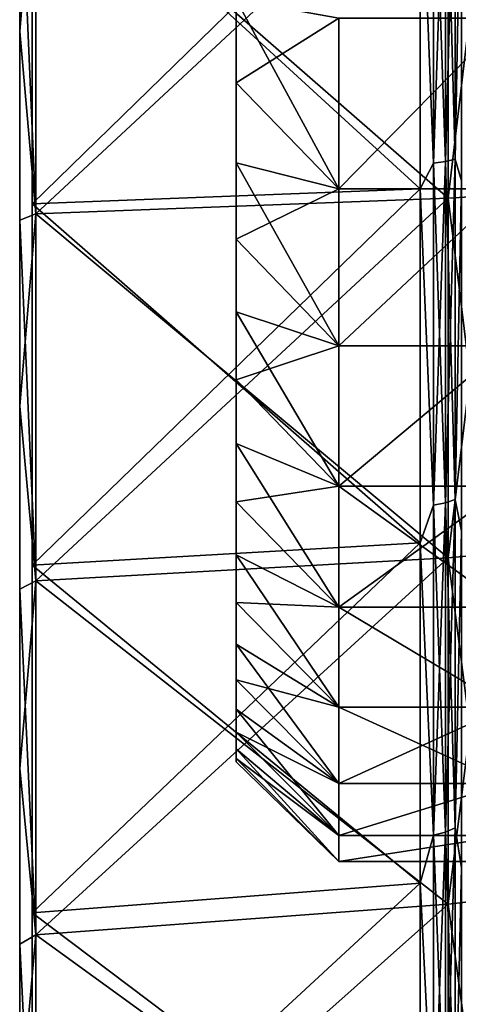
# Model space of a CAD drawing. Header units: metres. Extents: x -42 to 163, y -93 to 90.
# Tile 4 of 232: x -41.5 to -37.44, y -14.29 to -5.19. Entities that reach past the tile are written whole.
import ezdxf

# ---------------------------------------------------------------- set-up
doc = ezdxf.new("R2010")
doc.units = ezdxf.units.M
doc.layers.add('solid_500770_SW0001', color=7, linetype='CONTINUOUS')

msp = doc.modelspace()

# ---------------------------------------------------------------- linework, layer by layer
at = {"layer": 'solid_500770_SW0001'}
for points in [[(-41.384689, 30.982977), (-41.384689, -30.982977), (-41.384689, -30.788149, -3.469091)], [(-41.384689, 30.788149, 3.469091), (-41.384689, -30.982977), (-41.384689, 30.982977)], [(-41.384689, 30.982977), (-41.384689, -30.788149, -3.469091), (-41.384689, 30.788149, -3.469091)], [(-41.384689, 30.788149, 3.469091), (-41.384689, -30.788149, 3.469091), (-41.384689, -30.982977)], [(-41.384689, 30.206141, 6.894456), (-41.384689, -30.788149, 3.469091), (-41.384689, 30.788149, 3.469091)], [(-41.384689, 30.788149, -3.469091), (-41.384689, -30.788149, -3.469091), (-41.384689, -30.206141, -6.894456)], [(-41.384689, 30.788149, -3.469091), (-41.384689, -30.206141, -6.894456), (-41.384689, 30.206141, -6.894456)], [(-41.384689, 30.206141, 6.894456), (-41.384689, -30.206141, 6.894456), (-41.384689, -30.788149, 3.469091)], [(-41.384689, 29.244293, 10.233063), (-41.384689, -30.206141, 6.894456), (-41.384689, 30.206141, 6.894456)], [(-41.384689, 30.206141, -6.894456), (-41.384689, -30.206141, -6.894456), (-41.384689, -29.244293, -10.233063)], [(-41.384689, 30.206141, -6.894456), (-41.384689, -29.244293, -10.233063), (-41.384689, 29.244293, -10.233063)], [(-41.384689, 29.244293, 10.233063), (-41.384689, -29.244293, 10.233063), (-41.384689, -30.206141, 6.894456)], [(-41.384689, 27.914707, 13.44297), (-41.384689, -29.244293, 10.233063), (-41.384689, 29.244293, 10.233063)], [(-41.384689, 29.244293, -10.233063), (-41.384689, -29.244293, -10.233063), (-41.384689, -27.914707, -13.44297)], [(-41.384689, 29.244293, -10.233063), (-41.384689, -27.914707, -13.44297), (-41.384689, 27.914707, -13.44297)], [(-41.384689, 27.914707, 13.44297), (-41.384689, -27.914707, 13.44297), (-41.384689, -29.244293, 10.233063)], [(-41.384689, 26.234083, 16.48385), (-41.384689, -27.914707, 13.44297), (-41.384689, 27.914707, 13.44297)], [(-41.384689, 27.914707, -13.44297), (-41.384689, -27.914707, -13.44297), (-41.384689, -26.234083, -16.48385)], [(-41.384689, 27.914707, -13.44297), (-41.384689, -26.234083, -16.48385), (-41.384689, 26.234083, -16.48385)], [(-41.384689, 26.234083, 16.48385), (-41.384689, -26.234083, 16.48385), (-41.384689, -27.914707, 13.44297)], [(-41.384689, 24.223526, 19.317492), (-41.384689, -26.234083, 16.48385), (-41.384689, 26.234083, 16.48385)], [(-41.384689, 26.234083, -16.48385), (-41.384689, -26.234083, -16.48385), (-41.384689, -24.223526, -19.317492)], [(-41.384689, 26.234083, -16.48385), (-41.384689, -24.223526, -19.317492), (-41.384689, 24.223526, -19.317492)], [(-41.384689, 24.223526, 19.317492), (-41.384689, -24.223526, 19.317492), (-41.384689, -26.234083, 16.48385)], [(-41.384689, 21.908274, 21.908274), (-41.384689, -24.223526, 19.317492), (-41.384689, 24.223526, 19.317492)], [(-41.384689, 24.223526, -19.317492), (-41.384689, -24.223526, -19.317492), (-41.384689, -21.908274, -21.908274)], [(-41.384689, 24.223526, -19.317492), (-41.384689, -21.908274, -21.908274), (-41.384689, 21.908274, -21.908274)], [(-41.384689, 21.908274, 21.908274), (-41.384689, -21.908274, 21.908274), (-41.384689, -24.223526, 19.317492)], [(-41.384689, 19.317492, 24.223526), (-41.384689, -21.908274, 21.908274), (-41.384689, 21.908274, 21.908274)], [(-41.384689, 21.908274, -21.908274), (-41.384689, -21.908274, -21.908274), (-41.384689, -19.317492, -24.223526)], [(-41.384689, 21.908274, -21.908274), (-41.384689, -19.317492, -24.223526), (-41.384689, 19.317492, -24.223526)], [(-41.384689, 19.317492, 24.223526), (-41.384689, -19.317492, 24.223526), (-41.384689, -21.908274, 21.908274)], [(-41.384689, 16.48385, 26.234083), (-41.384689, -19.317492, 24.223526), (-41.384689, 19.317492, 24.223526)], [(-41.384689, 19.317492, -24.223526), (-41.384689, -19.317492, -24.223526), (-41.384689, -16.48385, -26.234083)], [(-41.384689, 19.317492, -24.223526), (-41.384689, -16.48385, -26.234083), (-41.384689, 16.48385, -26.234083)], [(-41.384689, 16.48385, 26.234083), (-41.384689, -16.48385, 26.234083), (-41.384689, -19.317492, 24.223526)], [(-41.384689, 13.44297, 27.914707), (-41.384689, -16.48385, 26.234083), (-41.384689, 16.48385, 26.234083)], [(-41.384689, 16.48385, -26.234083), (-41.384689, -16.48385, -26.234083), (-41.384689, -13.44297, -27.914707)], [(-41.384689, 16.48385, -26.234083), (-41.384689, -13.44297, -27.914707), (-41.384689, 13.44297, -27.914707)], [(-41.384689, 13.44297, 27.914707), (-41.384689, -13.44297, 27.914707), (-41.384689, -16.48385, 26.234083)], [(-41.384689, 10.233063, 29.244293), (-41.384689, -13.44297, 27.914707), (-41.384689, 13.44297, 27.914707)], [(-41.384689, 13.44297, -27.914707), (-41.384689, -13.44297, -27.914707), (-41.384689, -10.233063, -29.244293)], [(-41.384689, 13.44297, -27.914707), (-41.384689, -10.233063, -29.244293), (-41.384689, 10.233063, -29.244293)], [(-41.384689, 10.233063, 29.244293), (-41.384689, -10.233063, 29.244293), (-41.384689, -13.44297, 27.914707)], [(-41.384689, 6.894456, 30.206141), (-41.384689, -10.233063, 29.244293), (-41.384689, 10.233063, 29.244293)], [(-41.384689, 10.233063, -29.244293), (-41.384689, -10.233063, -29.244293), (-41.384689, -6.894456, -30.206141)], [(-41.384689, 10.233063, -29.244293), (-41.384689, -6.894456, -30.206141), (-41.384689, 6.894456, -30.206141)], [(-41.384689, 6.894456, 30.206141), (-41.384689, -6.894456, 30.206141), (-41.384689, -10.233063, 29.244293)], [(-41.384689, 3.469091, 30.788149), (-41.384689, -6.894456, 30.206141), (-41.384689, 6.894456, 30.206141)], [(-41.384689, 6.894456, -30.206141), (-41.384689, -6.894456, -30.206141), (-41.384689, -3.469091, -30.788149)], [(-41.384689, 3.469091, 30.788149), (-41.384689, -3.469091, 30.788149), (-41.384689, -6.894456, 30.206141)], [(-37.56316, -3.269647, -30.06391), (-37.673382, -3.277233, -30.133656), (-37.673382, -6.516043, -29.60268)], [(-37.56316, -6.500961, -29.534163), (-37.56316, -3.269647, -30.06391), (-37.673382, -6.516043, -29.60268)], [(-37.56316, -3.269647, 30.06391), (-37.56316, -6.500961, 29.534163), (-37.673382, -3.277233, 30.133656)], [(-37.47488, -3.259233, -29.968155), (-37.56316, -3.269647, -30.06391), (-37.56316, -6.500961, -29.534163)], [(-37.47488, -6.480255, -29.440096), (-37.47488, -3.259233, -29.968155), (-37.56316, -6.500961, -29.534163)], [(-37.47488, -3.259233, 29.968155), (-37.47488, -6.480255, 29.440096), (-37.56316, -3.269647, 30.06391)], [(-37.47488, -6.480255, 29.440096), (-37.56316, -6.500961, 29.534163), (-37.56316, -3.269647, 30.06391)], [(-37.47488, -3.259233, 29.968155), (-37.414608, -3.36217, 29.840273), (-37.47488, -6.480255, 29.440096)], [(-37.47488, -6.480255, -29.440096), (-37.414608, -3.362168, -29.840273), (-37.47488, -3.259233, -29.968155)], [(-37.673382, -6.516043, -29.60268), (-37.673382, -3.277233, -30.133656), (-37.79763, -3.39817, -30.159645)], [(-37.673382, -3.277233, 30.133656), (-37.673382, -6.516043, 29.60268), (-37.79763, -3.39817, 30.159645)], [(-37.56316, -6.500961, 29.534163), (-37.673382, -6.516043, 29.60268), (-37.673382, -3.277233, 30.133656)], [(-37.47488, -6.480255, -29.440096), (-37.414608, -6.682078, -29.276201), (-37.414608, -3.362168, -29.840273)], [(-37.47488, -6.480255, 29.440096), (-37.414608, -3.36217, 29.840273), (-37.414608, -6.682081, 29.276201)], [(-41.384689, -6.894456, -30.206141), (-37.79763, -6.753605, -29.589535), (-37.79763, -3.39817, -30.159645)], [(-41.384689, -3.469091, -30.788149), (-41.384689, -6.894456, -30.206141), (-37.79763, -3.39817, -30.159645)], [(-41.384689, -3.469091, 30.788149), (-37.79763, -3.39817, 30.159645), (-37.79763, -6.753605, 29.589535)], [(-37.537159, -3.441174, 31.641119), (-41.349998, -3.513769, 32.309494), (-41.349998, -6.986579, 31.74016)], [(-37.537159, -6.842007, 31.08358), (-37.537159, -3.441174, 31.641119), (-41.349998, -6.986579, 31.74016)], [(-37.537159, -3.441175, -31.641119), (-37.537159, -6.842008, -31.08358), (-41.349998, -3.513769, -32.309494)], [(-37.673382, -6.516043, -29.60268), (-37.79763, -3.39817, -30.159645), (-37.79763, -6.753605, -29.589535)], [(-37.673382, -6.516043, 29.60268), (-37.79763, -6.753605, 29.589535), (-37.79763, -3.39817, 30.159645)], [(-37.136406, -3.428769, 31.527014), (-37.537159, -3.441174, 31.641119), (-37.537159, -6.842007, 31.08358)], [(-37.136406, -3.428769, 31.527014), (-37.537159, -6.842007, 31.08358), (-37.136406, -6.817339, 30.971485)], [(-37.136406, -6.817339, -30.971485), (-37.537159, -3.441175, -31.641119), (-37.136406, -3.428769, -31.527014)], [(-37.136406, -6.817339, -30.971485), (-37.537159, -6.842008, -31.08358), (-37.537159, -3.441175, -31.641119)], [(-41.349998, -3.513769, -32.309494), (-41.349998, -6.986579, -31.74016), (-41.5, -3.543605, -31.450302)], [(-41.349998, -3.513769, 32.309494), (-41.5, -3.543605, 31.450302), (-41.5, -5.301615, 31.202103)], [(-41.349998, -6.986579, 31.74016), (-41.349998, -3.513769, 32.309494), (-41.5, -5.301615, 31.202103)], [(-41.5, -3.543605, 31.450302), (-41.5, -3.543605, -31.450302), (-41.5, -5.301615, -31.202103)], [(-41.349998, -6.986579, -31.74016), (-41.5, -5.301615, -31.202103), (-41.5, -3.543605, -31.450302)], [(-41.5, -3.543605, 31.450302), (-41.5, -5.301615, -31.202103), (-41.5, -5.301615, 31.202103)], [(-41.384689, -6.894456, 30.206141), (-41.384689, -3.469091, 30.788149), (-37.79763, -6.753605, 29.589535)], [(-37.537159, -6.842008, -31.08358), (-41.349998, -6.986579, -31.74016), (-41.349998, -3.513769, -32.309494)], [(-39.5, -5.005732, -10.961045), (-39.5, -5.774832, -10.576091), (-39.5, -5.005735, 10.961043)], [(-38.549992, -6.754344, -11.107602), (-39.5, -5.774832, -10.576091), (-39.5, -5.005732, -10.961045)], [(-38.549992, -5.179077, -11.923807), (-38.549992, -6.754344, -11.107602), (-39.5, -5.005732, -10.961045)], [(-39.5, -5.774832, -10.576091), (-39.5, -5.774836, 10.576088), (-39.5, -5.005735, 10.961043)], [(-38.549992, -5.17908, 11.923805), (-39.5, -5.005735, 10.961043), (-39.5, -5.774836, 10.576088)], [(-38.549992, -6.754348, 11.1076), (-38.549992, -5.17908, 11.923805), (-39.5, -5.774836, 10.576088)], [(-37, -5.179201, -11.923742), (-38.549992, -6.754344, -11.107602), (-38.549992, -5.179077, -11.923807)], [(-37, -5.179201, 11.923742), (-38.549992, -5.17908, 11.923805), (-38.549992, -6.754348, 11.1076)], [(-37, -5.179201, 11.923742), (-38.549992, -6.754348, 11.1076), (-37, -6.754524, 11.107486)], [(-37, -6.754524, -11.107486), (-38.549992, -6.754344, -11.107602), (-37, -5.179201, -11.923742)], [(-41.5, -5.301615, 31.202103), (-41.5, -5.301615, -31.202103), (-41.5, -7.04278, -30.855753)], [(-41.349998, -6.986579, -31.74016), (-41.5, -7.04278, -30.855753), (-41.5, -5.301615, -31.202103)], [(-41.5, -5.301615, 31.202103), (-41.5, -7.04278, -30.855753), (-41.5, -7.04278, 30.855753)], [(-41.349998, -6.986579, 31.74016), (-41.5, -5.301615, 31.202103), (-41.5, -7.04278, 30.855753)], [(-39.5, -5.774832, -10.576091), (-39.5, -6.514565, -10.137171), (-39.5, -5.774836, 10.576088)], [(-38.549992, -6.754344, -11.107602), (-39.5, -6.514565, -10.137171), (-39.5, -5.774832, -10.576091)], [(-39.5, -6.514565, -10.137171), (-39.5, -6.514569, 10.137169), (-39.5, -5.774836, 10.576088)], [(-38.549992, -6.754348, 11.1076), (-39.5, -5.774836, 10.576088), (-39.5, -6.514569, 10.137169)], [(-39.5, -6.514565, -10.137171), (-39.5, -7.221222, -9.646571), (-39.5, -6.514569, 10.137169)], [(-38.549992, -8.203927, -10.084423), (-39.5, -7.221222, -9.646571), (-39.5, -6.514565, -10.137171)], [(-38.549992, -6.754344, -11.107602), (-38.549992, -8.203927, -10.084423), (-39.5, -6.514565, -10.137171)], [(-39.5, -7.221222, -9.646571), (-39.5, -7.221226, 9.646568), (-39.5, -6.514569, 10.137169)], [(-38.549992, -6.754348, 11.1076), (-39.5, -6.514569, 10.137169), (-39.5, -7.221226, 9.646568)], [(-37.673382, -9.678458, -28.72464), (-37.673382, -6.516043, -29.60268), (-37.79763, -6.753605, -29.589535)], [(-37.673382, -6.516043, 29.60268), (-37.673382, -9.678458, 28.72464), (-37.79763, -6.753605, 29.589535)], [(-37.56316, -6.500961, -29.534163), (-37.673382, -6.516043, -29.60268), (-37.673382, -9.678458, -28.72464)], [(-37.56316, -9.656056, -28.658154), (-37.56316, -6.500961, -29.534163), (-37.673382, -9.678458, -28.72464)], [(-37.56316, -6.500961, 29.534163), (-37.56316, -9.656056, 28.658154), (-37.673382, -6.516043, 29.60268)], [(-37.56316, -9.656056, 28.658154), (-37.673382, -9.678458, 28.72464), (-37.673382, -6.516043, 29.60268)], [(-37.47488, -6.480255, -29.440096), (-37.56316, -6.500961, -29.534163), (-37.56316, -9.656056, -28.658154)], [(-37.47488, -9.625301, -28.566877), (-37.47488, -6.480255, -29.440096), (-37.56316, -9.656056, -28.658154)], [(-37.47488, -6.480255, 29.440096), (-37.47488, -9.625301, 28.566877), (-37.56316, -6.500961, 29.534163)], [(-37.47488, -9.625301, 28.566877), (-37.56316, -9.656056, 28.658154), (-37.56316, -6.500961, 29.534163)], [(-37.47488, -6.480255, 29.440096), (-37.414608, -6.682081, 29.276201), (-37.47488, -9.625301, 28.566877)], [(-37.47488, -9.625301, -28.566877), (-37.414608, -6.682078, -29.276201), (-37.47488, -6.480255, -29.440096)], [(-37.47488, -9.625301, -28.566877), (-37.414608, -9.917954, -28.343964), (-37.414608, -6.682078, -29.276201)], [(-37.47488, -9.625301, 28.566877), (-37.414608, -6.682081, 29.276201), (-37.414608, -9.917956, 28.343964)], [(-41.384689, -10.233063, -29.244293), (-37.79763, -10.024115, -28.647318), (-37.79763, -6.753605, -29.589535)], [(-41.384689, -6.894456, -30.206141), (-41.384689, -10.233063, -29.244293), (-37.79763, -6.753605, -29.589535)], [(-41.384689, -6.894456, 30.206141), (-37.79763, -6.753605, 29.589535), (-37.79763, -10.024117, 28.647318)], [(-38.549992, -8.203931, 10.084419), (-38.549992, -6.754348, 11.1076), (-39.5, -7.221226, 9.646568)], [(-37, -6.754524, -11.107486), (-38.549992, -8.203927, -10.084423), (-38.549992, -6.754344, -11.107602)], [(-37, -6.754524, 11.107486), (-38.549992, -6.754348, 11.1076), (-38.549992, -8.203931, 10.084419)], [(-37, -6.754524, 11.107486), (-38.549992, -8.203931, 10.084419), (-37, -8.204083, 10.084293)], [(-37, -8.204083, -10.084293), (-38.549992, -8.203927, -10.084423), (-37, -6.754524, -11.107486)], [(-37.673382, -9.678458, -28.72464), (-37.79763, -6.753605, -29.589535), (-37.79763, -10.024115, -28.647318)], [(-37.673382, -9.678458, 28.72464), (-37.79763, -10.024117, 28.647318), (-37.79763, -6.753605, 29.589535)], [(-37.136406, -6.817339, 30.971485), (-37.537159, -6.842007, 31.08358), (-37.537159, -10.162625, 30.161615)], [(-37.136406, -6.817339, 30.971485), (-37.537159, -10.162625, 30.161615), (-37.136406, -10.125982, 30.052845)], [(-37.136406, -10.125982, -30.052845), (-37.537159, -6.842008, -31.08358), (-37.136406, -6.817339, -30.971485)], [(-41.384689, -10.233063, 29.244293), (-41.384689, -6.894456, 30.206141), (-37.79763, -10.024117, 28.647318)], [(-37.537159, -6.842007, 31.08358), (-41.349998, -6.986579, 31.74016), (-41.349998, -10.377309, 30.798725)], [(-37.537159, -10.162625, 30.161615), (-37.537159, -6.842007, 31.08358), (-41.349998, -10.377309, 30.798725)], [(-37.537159, -6.842008, -31.08358), (-37.537159, -10.162626, -30.161615), (-41.349998, -6.986579, -31.74016)], [(-37.136406, -10.125982, -30.052845), (-37.537159, -10.162626, -30.161615), (-37.537159, -6.842008, -31.08358)], [(-41.349998, -6.986579, -31.74016), (-41.349998, -10.377309, -30.798725), (-41.5, -7.04278, -30.855753)], [(-41.349998, -6.986579, 31.74016), (-41.5, -7.04278, 30.855753), (-41.5, -8.761644, 30.412365)], [(-41.349998, -10.377309, 30.798725), (-41.349998, -6.986579, 31.74016), (-41.5, -8.761644, 30.412365)], [(-37.537159, -10.162626, -30.161615), (-41.349998, -10.377309, -30.798725), (-41.349998, -6.986579, -31.74016)], [(-41.5, -7.04278, 30.855753), (-41.5, -7.04278, -30.855753), (-41.5, -8.761644, -30.412365)], [(-41.349998, -10.377309, -30.798725), (-41.5, -8.761644, -30.412365), (-41.5, -7.04278, -30.855753)], [(-41.5, -7.04278, 30.855753), (-41.5, -8.761644, -30.412365), (-41.5, -8.761644, 30.412365)], [(-39.5, -7.221222, -9.646571), (-39.5, -7.890826, -9.106963), (-39.5, -7.221226, 9.646568)], [(-38.549992, -8.203927, -10.084423), (-39.5, -7.890826, -9.106963), (-39.5, -7.221222, -9.646571)], [(-39.5, -7.890826, -9.106963), (-39.5, -7.89083, 9.10696), (-39.5, -7.221226, 9.646568)], [(-38.549992, -8.203931, 10.084419), (-39.5, -7.221226, 9.646568), (-39.5, -7.89083, 9.10696)], [(-39.5, -7.890826, -9.106963), (-39.5, -8.52059, -8.520676), (-39.5, -7.89083, 9.10696)], [(-38.549992, -9.500816, -8.873246), (-39.5, -8.52059, -8.520676), (-39.5, -7.890826, -9.106963)], [(-38.549992, -8.203927, -10.084423), (-38.549992, -9.500816, -8.873246), (-39.5, -7.890826, -9.106963)], [(-39.5, -8.52059, -8.520676), (-39.5, -8.520593, 8.520673), (-39.5, -7.89083, 9.10696)], [(-38.549992, -8.203931, 10.084419), (-39.5, -7.89083, 9.10696), (-39.5, -8.520593, 8.520673)], [(-38.549992, -9.50082, 8.873241), (-38.549992, -8.203931, 10.084419), (-39.5, -8.520593, 8.520673)], [(-37, -8.204083, -10.084293), (-38.549992, -9.500816, -8.873246), (-38.549992, -8.203927, -10.084423)], [(-37, -8.204083, 10.084293), (-38.549992, -8.203931, 10.084419), (-38.549992, -9.50082, 8.873241)], [(-37, -8.204083, 10.084293), (-38.549992, -9.50082, 8.873241), (-37, -9.500891, 8.873165)], [(-37, -9.500891, -8.873165), (-38.549992, -9.500816, -8.873246), (-37, -8.204083, -10.084293)], [(-39.5, -8.52059, -8.520676), (-39.5, -9.106555, -7.891311), (-39.5, -8.520593, 8.520673)], [(-38.549992, -9.500816, -8.873246), (-39.5, -9.106555, -7.891311), (-39.5, -8.52059, -8.520676)], [(-39.5, -9.106555, -7.891311), (-39.5, -9.106559, 7.891307), (-39.5, -8.520593, 8.520673)], [(-38.549992, -9.50082, 8.873241), (-39.5, -8.520593, 8.520673), (-39.5, -9.106559, 7.891307)], [(-41.5, -8.761644, 30.412365), (-41.5, -8.761644, -30.412365), (-41.5, -10.45316, -29.87322)], [(-41.349998, -10.377309, -30.798725), (-41.5, -10.45316, -29.87322), (-41.5, -8.761644, -30.412365)], [(-41.5, -8.761644, 30.412365), (-41.5, -10.45316, -29.87322), (-41.5, -10.45316, 29.87322)], [(-41.349998, -10.377309, 30.798725), (-41.5, -8.761644, 30.412365), (-41.5, -10.45316, 29.87322)], [(-39.5, -9.106555, -7.891311), (-39.5, -9.646482, -7.221337), (-39.5, -9.106559, 7.891307)], [(-38.549992, -10.620659, -7.496773), (-39.5, -9.646482, -7.221337), (-39.5, -9.106555, -7.891311)], [(-38.549992, -9.500816, -8.873246), (-38.549992, -10.620659, -7.496773), (-39.5, -9.106555, -7.891311)], [(-39.5, -9.646482, -7.221337), (-39.5, -9.646484, 7.221334), (-39.5, -9.106559, 7.891307)], [(-38.549992, -9.50082, 8.873241), (-39.5, -9.106559, 7.891307), (-39.5, -9.646484, 7.221334)], [(-38.549992, -10.620662, 7.496769), (-38.549992, -9.50082, 8.873241), (-39.5, -9.646484, 7.221334)], [(-37, -10.620655, -7.49677), (-38.549992, -10.620659, -7.496773), (-38.549992, -9.500816, -8.873246)], [(-37, -10.620655, -7.49677), (-38.549992, -9.500816, -8.873246), (-37, -9.500891, -8.873165)], [(-37, -9.500891, 8.873165), (-38.549992, -9.50082, 8.873241), (-38.549992, -10.620662, 7.496769)], [(-37, -9.500891, 8.873165), (-38.549992, -10.620662, 7.496769), (-37, -10.620655, 7.49677)], [(-37.47488, -9.625301, -28.566877), (-37.56316, -9.656056, -28.658154), (-37.56316, -12.697944, -27.446156)], [(-37.47488, -12.6575, -27.35874), (-37.47488, -9.625301, -28.566877), (-37.56316, -12.697944, -27.446156)], [(-37.47488, -9.625301, 28.566877), (-37.47488, -12.6575, 27.35874), (-37.56316, -9.656056, 28.658154)], [(-37.47488, -9.625301, 28.566877), (-37.414608, -9.917956, 28.343964), (-37.47488, -12.6575, 27.35874)], [(-37.47488, -12.6575, -27.35874), (-37.414608, -9.917954, -28.343964), (-37.47488, -9.625301, -28.566877)], [(-39.5, -9.646482, -7.221337), (-39.5, -10.137, -6.514871), (-39.5, -9.646484, 7.221334)], [(-38.549992, -10.620659, -7.496773), (-39.5, -10.137, -6.514871), (-39.5, -9.646482, -7.221337)], [(-39.5, -10.137, -6.514871), (-39.5, -10.137003, 6.514866), (-39.5, -9.646484, 7.221334)], [(-38.549992, -10.620662, 7.496769), (-39.5, -9.646484, 7.221334), (-39.5, -10.137003, 6.514866)], [(-37.673382, -12.727402, -27.509829), (-37.673382, -9.678458, -28.72464), (-37.79763, -10.024115, -28.647318)], [(-37.673382, -9.678458, 28.72464), (-37.673382, -12.727402, 27.509829), (-37.79763, -10.024117, 28.647318)], [(-37.56316, -9.656056, -28.658154), (-37.673382, -9.678458, -28.72464), (-37.673382, -12.727402, -27.509829)], [(-37.56316, -12.697944, -27.446156), (-37.56316, -9.656056, -28.658154), (-37.673382, -12.727402, -27.509829)], [(-37.56316, -9.656056, 28.658154), (-37.56316, -12.697944, 27.446156), (-37.673382, -9.678458, 28.72464)], [(-37.56316, -12.697944, 27.446156), (-37.673382, -12.727402, 27.509829), (-37.673382, -9.678458, 28.72464)], [(-37.47488, -12.6575, 27.35874), (-37.56316, -12.697944, 27.446156), (-37.56316, -9.656056, 28.658154)], [(-37.47488, -12.6575, -27.35874), (-37.414608, -13.029114, -27.055283), (-37.414608, -9.917954, -28.343964)], [(-37.47488, -12.6575, 27.35874), (-37.414608, -9.917956, 28.343964), (-37.414608, -13.029094, 27.055292)], [(-41.384689, -13.44297, -27.914707), (-37.79763, -13.16857, -27.344845), (-37.79763, -10.024115, -28.647318)], [(-41.384689, -10.233063, -29.244293), (-41.384689, -13.44297, -27.914707), (-37.79763, -10.024115, -28.647318)], [(-41.384689, -10.233063, 29.244293), (-37.79763, -10.024117, 28.647318), (-37.79763, -13.16855, 27.344854)], [(-37.673382, -12.727402, -27.509829), (-37.79763, -10.024115, -28.647318), (-37.79763, -13.16857, -27.344845)], [(-37.673382, -12.727402, 27.509829), (-37.79763, -13.16855, 27.344854), (-37.79763, -10.024117, 28.647318)], [(-37.537159, -10.162625, 30.161615), (-41.349998, -10.377309, 30.798725), (-41.349998, -13.646338, 29.496229)], [(-37.537159, -13.364098, 28.886034), (-37.537159, -10.162625, 30.161615), (-41.349998, -13.646338, 29.496229)], [(-37.537159, -10.162626, -30.161615), (-37.537159, -13.364099, -28.886034), (-41.349998, -10.377309, -30.798725)], [(-39.5, -10.137, -6.514871), (-39.5, -10.576006, -5.774981), (-39.5, -10.137003, 6.514866)], [(-38.549992, -11.542529, -5.980805), (-39.5, -10.576006, -5.774981), (-39.5, -10.137, -6.514871)], [(-38.549992, -10.620659, -7.496773), (-38.549992, -11.542529, -5.980805), (-39.5, -10.137, -6.514871)], [(-39.5, -10.576006, -5.774981), (-39.5, -10.576008, 5.774978), (-39.5, -10.137003, 6.514866)], [(-38.549992, -10.620662, 7.496769), (-39.5, -10.137003, 6.514866), (-39.5, -10.576008, 5.774978)], [(-37.136406, -10.125982, 30.052845), (-37.537159, -10.162625, 30.161615), (-37.537159, -13.364098, 28.886034)], [(-37.136406, -10.125982, 30.052845), (-37.537159, -13.364098, 28.886034), (-37.136406, -13.315907, 28.781862)], [(-37.136406, -13.315907, -28.781862), (-37.537159, -10.162626, -30.161615), (-37.136406, -10.125982, -30.052845)], [(-37.136406, -13.315907, -28.781862), (-37.537159, -13.364099, -28.886034), (-37.537159, -10.162626, -30.161615)], [(-41.384689, -13.44297, 27.914707), (-41.384689, -10.233063, 29.244293), (-37.79763, -13.16855, 27.344854)], [(-41.349998, -10.377309, -30.798725), (-41.349998, -13.646338, -29.496229), (-41.5, -10.45316, -29.87322)], [(-41.349998, -10.377309, 30.798725), (-41.5, -10.45316, 29.87322), (-41.5, -12.111712, 29.24012)], [(-41.349998, -13.646338, 29.496229), (-41.349998, -10.377309, 30.798725), (-41.5, -12.111712, 29.24012)], [(-41.5, -10.45316, 29.87322), (-41.5, -10.45316, -29.87322), (-41.5, -12.111712, -29.24012)], [(-41.349998, -13.646338, -29.496229), (-41.5, -12.111712, -29.24012), (-41.5, -10.45316, -29.87322)], [(-41.5, -10.45316, 29.87322), (-41.5, -12.111712, -29.24012), (-41.5, -12.111712, 29.24012)], [(-37.537159, -13.364099, -28.886034), (-41.349998, -13.646338, -29.496229), (-41.349998, -10.377309, -30.798725)], [(-39.5, -10.576006, -5.774981), (-39.5, -10.961094, -5.005666), (-39.5, -10.576008, 5.774978)], [(-38.549992, -11.542529, -5.980805), (-39.5, -10.961094, -5.005666), (-39.5, -10.576006, -5.774981)], [(-39.5, -10.961094, -5.005666), (-39.5, -10.961097, 5.005661), (-39.5, -10.576008, 5.774978)], [(-38.549992, -11.542531, 5.980801), (-39.5, -10.576008, 5.774978), (-39.5, -10.961097, 5.005661)], [(-38.549992, -11.542531, 5.980801), (-38.549992, -10.620662, 7.496769), (-39.5, -10.576008, 5.774978)], [(-37, -10.620655, 7.49677), (-38.549992, -10.620662, 7.496769), (-37, -11.542521, 5.9808)], [(-37, -11.542521, -5.9808), (-38.549992, -10.620659, -7.496773), (-37, -10.620655, -7.49677)], [(-37, -11.542521, -5.9808), (-38.549992, -11.542529, -5.980805), (-38.549992, -10.620659, -7.496773)], [(-37, -11.542521, 5.9808), (-38.549992, -10.620662, 7.496769), (-38.549992, -11.542531, 5.980801)], [(-39.5, -10.961094, -5.005666), (-39.5, -11.290222, -4.21108), (-39.5, -10.961097, 5.005661)], [(-38.549992, -12.249358, -4.353531), (-39.5, -11.290222, -4.21108), (-39.5, -10.961094, -5.005666)], [(-38.549992, -11.542529, -5.980805), (-38.549992, -12.249358, -4.353531), (-39.5, -10.961094, -5.005666)], [(-39.5, -11.290222, -4.21108), (-39.5, -11.290224, 4.211076), (-39.5, -10.961097, 5.005661)], [(-38.549992, -11.542531, 5.980801), (-39.5, -10.961097, 5.005661), (-39.5, -11.290224, 4.211076)], [(-39.5, -11.290222, -4.21108), (-39.5, -11.561932, -3.394676), (-39.5, -11.290224, 4.211076)], [(-38.549992, -12.249358, -4.353531), (-39.5, -11.561932, -3.394676), (-39.5, -11.290222, -4.21108)], [(-39.5, -11.561932, -3.394676), (-39.5, -11.561933, 3.394672), (-39.5, -11.290224, 4.211076)], [(-38.549992, -12.249359, 4.353528), (-39.5, -11.290224, 4.211076), (-39.5, -11.561933, 3.394672)], [(-38.549992, -12.249359, 4.353528), (-38.549992, -11.542531, 5.980801), (-39.5, -11.290224, 4.211076)], [(-37, -11.542521, 5.9808), (-38.549992, -11.542531, 5.980801), (-38.549992, -12.249359, 4.353528)], [(-37, -11.542521, 5.9808), (-38.549992, -12.249359, 4.353528), (-37, -12.249373, 4.353459)], [(-37, -12.249373, -4.353459), (-38.549992, -11.542529, -5.980805), (-37, -11.542521, -5.9808)], [(-37, -12.249373, -4.353459), (-38.549992, -12.249358, -4.353531), (-38.549992, -11.542529, -5.980805)], [(-39.5, -11.561932, -3.394676), (-39.5, -11.774605, -2.561452), (-39.5, -11.561933, 3.394672)], [(-38.549992, -12.728052, -2.645124), (-39.5, -11.774605, -2.561452), (-39.5, -11.561932, -3.394676)], [(-38.549992, -12.249358, -4.353531), (-38.549992, -12.728052, -2.645124), (-39.5, -11.561932, -3.394676)], [(-39.5, -11.774605, -2.561452), (-39.5, -11.774606, 2.561448), (-39.5, -11.561933, 3.394672)], [(-38.549992, -12.249359, 4.353528), (-39.5, -11.561933, 3.394672), (-39.5, -11.774606, 2.561448)], [(-39.5, -11.774605, -2.561452), (-39.5, -11.927344, -1.714742), (-39.5, -11.774606, 2.561448)], [(-38.549992, -12.728052, -2.645124), (-39.5, -11.927344, -1.714742), (-39.5, -11.774605, -2.561452)], [(-39.5, -11.927344, -1.714742), (-39.5, -11.927345, 1.714737), (-39.5, -11.774606, 2.561448)], [(-38.549992, -12.728053, 2.645119), (-39.5, -11.774606, 2.561448), (-39.5, -11.927345, 1.714737)], [(-38.549992, -12.728053, 2.645119), (-38.549992, -12.249359, 4.353528), (-39.5, -11.774606, 2.561448)], [(-39.5, -11.927344, -1.714742), (-39.5, -12.019292, -0.859657), (-39.5, -11.927345, 1.714737)], [(-38.549992, -12.969686, -0.88727), (-39.5, -12.019292, -0.859657), (-39.5, -11.927344, -1.714742)], [(-38.549992, -12.728052, -2.645124), (-38.549992, -12.969686, -0.88727), (-39.5, -11.927344, -1.714742)], [(-39.5, -12.019292, -0.859657), (-39.5, -12.019292, 0.859652), (-39.5, -11.927345, 1.714737)], [(-38.549992, -12.728053, 2.645119), (-39.5, -11.927345, 1.714737), (-39.5, -12.019292, 0.859652)], [(-39.5, -12.019292, -0.859657), (-39.5, -12.049971, -0.000002), (-39.5, -12.019292, 0.859652)], [(-38.549992, -12.969687, 0.887264), (-39.5, -12.019292, 0.859652), (-39.5, -12.049971, -0.000002)], [(-38.549992, -12.969687, 0.887264), (-38.549992, -12.728053, 2.645119), (-39.5, -12.019292, 0.859652)], [(-38.549992, -12.969686, -0.88727), (-39.5, -12.049971, -0.000002), (-39.5, -12.019292, -0.859657)], [(-38.549992, -12.969686, -0.88727), (-38.549992, -12.969687, 0.887264), (-39.5, -12.049971, -0.000002)], [(-41.5, -12.111712, 29.24012), (-41.5, -12.111712, -29.24012), (-41.5, -13.73202, -28.515079)], [(-41.349998, -13.646338, -29.496229), (-41.5, -13.73202, -28.515079), (-41.5, -12.111712, -29.24012)], [(-41.5, -12.111712, 29.24012), (-41.5, -13.73202, -28.515079), (-41.5, -13.73202, 28.515079)], [(-41.349998, -13.646338, 29.496229), (-41.5, -12.111712, 29.24012), (-41.5, -13.73202, 28.515079)], [(-37, -12.249373, -4.353459), (-38.549992, -12.728052, -2.645124), (-38.549992, -12.249358, -4.353531)], [(-37, -12.249373, 4.353459), (-38.549992, -12.249359, 4.353528), (-38.549992, -12.728053, 2.645119)], [(-37, -12.249373, 4.353459), (-38.549992, -12.728053, 2.645119), (-37, -12.72807, 2.645009)], [(-37, -12.72807, -2.645009), (-38.549992, -12.728052, -2.645124), (-37, -12.249373, -4.353459)], [(-37, -12.72807, -2.645009), (-38.549992, -12.969686, -0.88727), (-38.549992, -12.728052, -2.645124)], [(-37, -12.72807, 2.645009), (-38.549992, -12.728053, 2.645119), (-38.549992, -12.969687, 0.887264)], [(-37, -12.72807, 2.645009), (-38.549992, -12.969687, 0.887264), (-37, -12.969689, 0.887211)], [(-37, -12.969689, -0.887211), (-38.549992, -12.969686, -0.88727), (-37, -12.72807, -2.645009)], [(-37.673382, -15.62713, -25.97249), (-37.673382, -12.727402, -27.509829), (-37.79763, -13.16857, -27.344845)], [(-37.673382, -12.727402, 27.509829), (-37.673382, -15.62713, 25.97249), (-37.79763, -13.16855, 27.344854)], [(-37.56316, -12.697944, -27.446156), (-37.673382, -12.727402, -27.509829), (-37.673382, -15.62713, -25.97249)], [(-37.56316, -15.590959, -25.912376), (-37.56316, -12.697944, -27.446156), (-37.673382, -15.62713, -25.97249)], [(-37.56316, -12.697944, 27.446156), (-37.56316, -15.590959, 25.912376), (-37.673382, -12.727402, 27.509829)], [(-37.56316, -15.590959, 25.912376), (-37.673382, -15.62713, 25.97249), (-37.673382, -12.727402, 27.509829)], [(-37.47488, -12.6575, -27.35874), (-37.56316, -12.697944, -27.446156), (-37.56316, -15.590959, -25.912376)], [(-37.47488, -15.541302, -25.829845), (-37.47488, -12.6575, -27.35874), (-37.56316, -15.590959, -25.912376)], [(-37.47488, -12.6575, 27.35874), (-37.47488, -15.541302, 25.829845), (-37.56316, -12.697944, 27.446156)], [(-37.47488, -15.541302, 25.829845), (-37.56316, -15.590959, 25.912376), (-37.56316, -12.697944, 27.446156)], [(-37.47488, -12.6575, 27.35874), (-37.414608, -13.029094, 27.055292), (-37.47488, -15.541302, 25.829845)], [(-37.47488, -15.541302, -25.829845), (-37.414608, -13.029114, -27.055283), (-37.47488, -12.6575, -27.35874)], [(-37, -12.969689, 0.887211), (-38.549992, -12.969687, 0.887264), (-38.549992, -12.969686, -0.88727)], [(-37, -12.969689, 0.887211), (-38.549992, -12.969686, -0.88727), (-37, -12.969689, -0.887211)], [(-37.47488, -15.541302, 25.829845), (-37.414608, -13.029094, 27.055292), (-37.414608, -15.976418, 25.426369)], [(-37.47488, -15.541302, -25.829845), (-37.414608, -15.976422, -25.426365), (-37.414608, -13.029114, -27.055283)], [(-41.384689, -13.44297, 27.914707), (-37.79763, -13.16855, 27.344854), (-37.79763, -16.147413, 25.698498)], [(-41.384689, -16.48385, -26.234083), (-37.79763, -16.147421, -25.698492), (-37.79763, -13.16857, -27.344845)], [(-41.384689, -13.44297, -27.914707), (-41.384689, -16.48385, -26.234083), (-37.79763, -13.16857, -27.344845)], [(-37.673382, -15.62713, 25.97249), (-37.79763, -16.147413, 25.698498), (-37.79763, -13.16855, 27.344854)], [(-37.673382, -15.62713, -25.97249), (-37.79763, -13.16857, -27.344845), (-37.79763, -16.147421, -25.698492)], [(-37.537159, -13.364098, 28.886034), (-41.349998, -13.646338, 29.496229), (-41.349998, -16.755537, 27.847837)], [(-37.537159, -16.408888, 27.271788), (-37.537159, -13.364098, 28.886034), (-41.349998, -16.755537, 27.847837)], [(-37.537159, -13.364099, -28.886034), (-37.537159, -16.40889, -27.271788), (-41.349998, -13.646338, -29.496229)], [(-37.136406, -13.315907, 28.781862), (-37.537159, -13.364098, 28.886034), (-37.537159, -16.408888, 27.271788)], [(-37.136406, -13.315907, 28.781862), (-37.537159, -16.408888, 27.271788), (-37.136406, -16.349716, 27.173439)], [(-37.136406, -16.349716, -27.173439), (-37.537159, -13.364099, -28.886034), (-37.136406, -13.315907, -28.781862)], [(-37.136406, -16.349716, -27.173439), (-37.537159, -16.40889, -27.271788), (-37.537159, -13.364099, -28.886034)], [(-41.384689, -16.48385, 26.234083), (-41.384689, -13.44297, 27.914707), (-37.79763, -16.147413, 25.698498)], [(-41.349998, -13.646338, -29.496229), (-41.349998, -16.755537, -27.847837), (-41.5, -13.73202, -28.515079)], [(-41.349998, -13.646338, 29.496229), (-41.5, -13.73202, 28.515079), (-41.5, -15.309287, 27.700247)], [(-41.349998, -16.755537, 27.847837), (-41.349998, -13.646338, 29.496229), (-41.5, -15.309287, 27.700247)], [(-41.5, -13.73202, 28.515079), (-41.5, -13.73202, -28.515079), (-41.5, -15.309287, -27.700247)], [(-41.349998, -16.755537, -27.847837), (-41.5, -15.309287, -27.700247), (-41.5, -13.73202, -28.515079)], [(-41.5, -13.73202, 28.515079), (-41.5, -15.309287, -27.700247), (-41.5, -15.309287, 27.700247)], [(-37.537159, -16.40889, -27.271788), (-41.349998, -16.755537, -27.847837), (-41.349998, -13.646338, -29.496229)]]:
    msp.add_3dface(points, dxfattribs=at)

doc.saveas('drawing.dxf')
